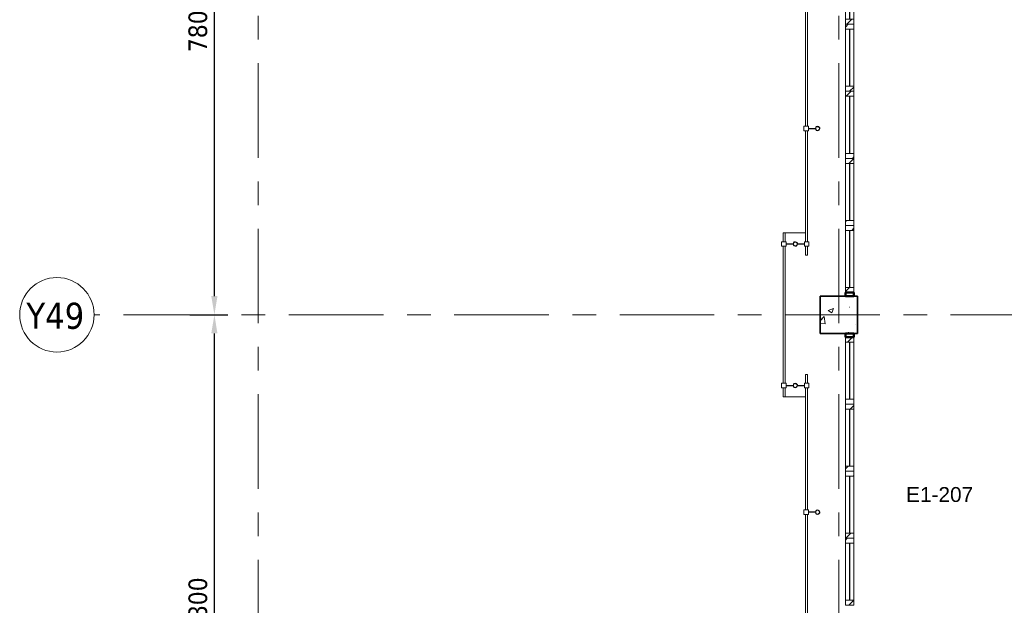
# Model space of a CAD drawing. Extents: x -3204 to 54657, y -2294 to 61632.
# Tile 3 of 65: x -3204 to 10023, y 11700 to 19561. Entities that reach past the tile are written whole.
import ezdxf

# ---------------------------------------------------------------- set-up
doc = ezdxf.new("R2010")
doc.units = 0
doc.header["$LTSCALE"] = 100
doc.linetypes.add('stramien', pattern=[22.225, 12.7, -3.175, 3.175, -3.175])
for name, color, linetype, lineweight in [('00---0--FM-RUIMTENR', 7, 'Continuous', 18), ('BA20----_WANDEN', 14, 'Continuous', 50), ('BL$7A---_STRAMIEN', 7, 'Continuous', 18), ('BL20----_WANDEN', 7, 'Continuous', 25), ('BL23----_VLOEREN', 11, 'Continuous', 18), ('BL28----_CONSTRUCTIES', 4, 'Continuous', 18), ('BL30----_KOZIJNEN', 14, 'Continuous', 25), ('BL34----_BALUSTRADES', 1, 'Continuous', 18), ('BM$1A---_MAATVOERING', 1, 'Continuous', 18)]:
    doc.layers.add(name, color=color, linetype=linetype, lineweight=lineweight)
doc.styles.add('Arial', font='arial.ttf', dxfattribs={"height": 200})
doc.styles.add('Tahoma', font='tahoma.ttf', dxfattribs={"height": 350})
doc.styles.add('Tahoma_1', font='tahoma.ttf', dxfattribs={"height": 250})
doc.dimstyles.new('00_2_5mm', dxfattribs={"dimscale": 304.8, "dimtxt": 261.005209, "dimasz": 0.82021, "dimexe": 0.590551, "dimexo": 0.0625, "dimgap": 0.295276, "dimtad": 1, "dimdec": 0, "dimzin": 0, "dimdsep": 46, "dimtxsty": 'Tahoma_1', "dimsah": 1, "dimcen": 0.09, "dimdle": 0.590551, "dimazin": 0, "dimtfac": 1, "dimtdec": 4, "dimtix": 1, "dimtmove": 0, "dimatfit": 3, "dimfxl": 1.148294, "dimfxlon": 1, "dimtvp": 1, "dimtolj": 1, "dimtzin": 0, "dimarcsym": 2})

# ---------------------------------------------------------------- blocks, each defined once
blk = doc.blocks.new('32_WN_AMC_h_raam met bovenlicht - 900x2700 bovenlicht 2014-V26-1')
at = {"layer": 'BL30----_KOZIJNEN', "lineweight": 18}
h = blk.add_hatch(dxfattribs=at)
h.set_pattern_fill('FP_41', color=256, style=0, pattern_type=2)
h.set_pattern_definition([(315, (-7144.92, -933.4), (91.9239, 91.9239), [])])
h.paths.add_polyline_path([(-450, -57), (-383, -57), (-383, 57), (-450, 57)], flags=0)
h.paths.add_polyline_path([(383, 57), (383, -57), (450, -57), (450, 57)], flags=0)
for p, q in [((-450, 57), (-450, -57)), ((-383, 57), (-450, 57)), ((383, 57), (-383, 57)), ((-383, -57), (-383, 57)), ((383, 3), (-383, 3)), ((-383, 3), (-383, -3)), ((450, 57), (383, 57)), ((383, 57), (383, -57)), ((383, -3), (383, 3)), ((450, -57), (450, 57)), ((-450, -57), (-383, -57)), ((-383, -3), (383, -3)), ((-383, -57), (383, -57)), ((383, -57), (450, -57))]:
    blk.add_line(p, q, dxfattribs=at)
blk = doc.blocks.new('32_WN_AMC_h_raam met bovenlicht - 900x2700 bovenlicht 2014-V27-1')
at = {"layer": 'BL30----_KOZIJNEN', "lineweight": 18}
h = blk.add_hatch(dxfattribs=at)
h.set_pattern_fill('FP_42', color=256, style=0, pattern_type=2)
h.set_pattern_definition([(315, (-6244.92, -933.4), (91.924, 91.924), [])])
h.paths.add_polyline_path([(-450, -57), (-383, -57), (-383, 57), (-450, 57)], flags=0)
h.paths.add_polyline_path([(383, 57), (383, -57), (450, -57), (450, 57)], flags=0)
for p, q in [((-450, 57), (-450, -57)), ((-383, 57), (-450, 57)), ((383, 57), (-383, 57)), ((-383, -57), (-383, 57)), ((383, 3), (-383, 3)), ((-383, 3), (-383, -3)), ((450, 57), (383, 57)), ((383, 57), (383, -57)), ((383, -3), (383, 3)), ((450, -57), (450, 57)), ((-450, -57), (-383, -57)), ((-383, -3), (383, -3)), ((-383, -57), (383, -57)), ((383, -57), (450, -57))]:
    blk.add_line(p, q, dxfattribs=at)
blk = doc.blocks.new('32_WN_AMC_h_raam met bovenlicht - 900x2700 bovenlicht 2014-V28-1')
at = {"layer": 'BL30----_KOZIJNEN', "lineweight": 18}
h = blk.add_hatch(dxfattribs=at)
h.set_pattern_fill('FP_43', color=256, style=0, pattern_type=2)
h.set_pattern_definition([(315, (-5344.92, -933.4), (91.924, 91.924), [])])
h.paths.add_polyline_path([(-450, -57), (-383, -57), (-383, 57), (-450, 57)], flags=0)
h.paths.add_polyline_path([(383, 57), (383, -57), (450, -57), (450, 57)], flags=0)
for p, q in [((-450, 57), (-450, -57)), ((-383, 57), (-450, 57)), ((383, 57), (-383, 57)), ((-383, -57), (-383, 57)), ((383, 3), (-383, 3)), ((-383, 3), (-383, -3)), ((450, 57), (383, 57)), ((383, 57), (383, -57)), ((383, -3), (383, 3)), ((450, -57), (450, 57)), ((-450, -57), (-383, -57)), ((-383, -3), (383, -3)), ((-383, -57), (383, -57)), ((383, -57), (450, -57))]:
    blk.add_line(p, q, dxfattribs=at)
blk = doc.blocks.new('32_WN_AMC_h_raam met bovenlicht - 900x2700 bovenlicht 2014-V29-1')
at = {"layer": 'BL30----_KOZIJNEN', "lineweight": 18}
h = blk.add_hatch(dxfattribs=at)
h.set_pattern_fill('FP_44', color=256, style=0, pattern_type=2)
h.set_pattern_definition([(135, (4444.92, 933.4), (-91.924, -91.924), [])])
h.paths.add_polyline_path([(450, -57), (450, 57), (383, 57), (383, -57)], flags=0)
h.paths.add_polyline_path([(-383, -57), (-383, 57), (-450, 57), (-450, -57), (-432, -57)], flags=0)
for p, q in [((-450, 57), (-450, -57)), ((-383, 57), (-450, 57)), ((383, 57), (-383, 57)), ((-383, -57), (-383, 57)), ((383, 3), (-383, 3)), ((-383, 3), (-383, -3)), ((450, 57), (383, 57)), ((383, 57), (383, -57)), ((383, -3), (383, 3)), ((450, -57), (450, 57)), ((-450, -57), (-383, -57)), ((-383, -3), (383, -3)), ((-383, -57), (383, -57)), ((383, -57), (450, -57))]:
    blk.add_line(p, q, dxfattribs=at)
blk = doc.blocks.new('32_WN_AMC_h_raam met bovenlicht - 900x2700 bovenlicht 2014-V30-1')
at = {"layer": 'BL30----_KOZIJNEN', "lineweight": 18}
h = blk.add_hatch(dxfattribs=at)
h.set_pattern_fill('FP_45', color=256, style=0, pattern_type=2)
h.set_pattern_definition([(135, (3544.92, 933.4), (-91.924, -91.924), [])])
h.paths.add_polyline_path([(450, -57), (450, 57), (383, 57), (383, -57)], flags=0)
h.paths.add_polyline_path([(-383, 57), (-450, 57), (-450, -57), (-383, -57)], flags=0)
for p, q in [((-450, 57), (-450, -57)), ((-383, 57), (-450, 57)), ((383, 57), (-383, 57)), ((-383, -57), (-383, 57)), ((383, 3), (-383, 3)), ((-383, 3), (-383, -3)), ((450, 57), (383, 57)), ((383, 57), (383, -57)), ((383, -3), (383, 3)), ((450, -57), (450, 57)), ((-450, -57), (-383, -57)), ((-383, -3), (383, -3)), ((-383, -57), (383, -57)), ((383, -57), (450, -57))]:
    blk.add_line(p, q, dxfattribs=at)
blk = doc.blocks.new('32_WN_AMC_h_raam met bovenlicht - 900x2700 bovenlicht 2014-V31-1')
at = {"layer": 'BL30----_KOZIJNEN', "lineweight": 18}
h = blk.add_hatch(dxfattribs=at)
h.set_pattern_fill('FP_46', color=256, style=0, pattern_type=2)
h.set_pattern_definition([(315, (-2044.92, -933.4), (91.924, 91.924), [])])
h.paths.add_polyline_path([(-450, -57), (-383, -57), (-383, 57), (-450, 57)], flags=0)
h.paths.add_polyline_path([(383, 57), (383, -57), (450, -57), (450, 57), (435, 57)], flags=0)
for p, q in [((-450, 57), (-450, -57)), ((-383, 57), (-450, 57)), ((383, 57), (-383, 57)), ((-383, -57), (-383, 57)), ((383, 3), (-383, 3)), ((-383, 3), (-383, -3)), ((450, 57), (383, 57)), ((383, 57), (383, -57)), ((383, -3), (383, 3)), ((450, -57), (450, 57)), ((-450, -57), (-383, -57)), ((-383, -3), (383, -3)), ((-383, -57), (383, -57)), ((383, -57), (450, -57))]:
    blk.add_line(p, q, dxfattribs=at)
blk = doc.blocks.new('32_WN_AMC_h_raam met bovenlicht - 900x2700 bovenlicht 2014-V32-1')
at = {"layer": 'BL30----_KOZIJNEN', "lineweight": 18}
h = blk.add_hatch(dxfattribs=at)
h.set_pattern_fill('FP_47', color=256, style=0, pattern_type=2)
h.set_pattern_definition([(135, (1144.92, 933.4), (-91.924, -91.924), [])])
h.paths.add_polyline_path([(450, -57), (450, 57), (383, 57), (383, -57)], flags=0)
h.paths.add_polyline_path([(-383, -57), (-383, 57), (-450, 57), (-450, -57)], flags=0)
for p, q in [((-450, 57), (-450, -57)), ((-383, 57), (-450, 57)), ((383, 57), (-383, 57)), ((-383, -57), (-383, 57)), ((383, 3), (-383, 3)), ((-383, 3), (-383, -3)), ((450, 57), (383, 57)), ((383, 57), (383, -57)), ((383, -3), (383, 3)), ((450, -57), (450, 57)), ((-450, -57), (-383, -57)), ((-383, -3), (383, -3)), ((-383, -57), (383, -57)), ((383, -57), (450, -57))]:
    blk.add_line(p, q, dxfattribs=at)
blk = doc.blocks.new('32_WN_AMC_h_raam met bovenlicht - 900x2700 bovenlicht 2014-V33-1')
at = {"layer": 'BL30----_KOZIJNEN', "lineweight": 18}
h = blk.add_hatch(dxfattribs=at)
h.set_pattern_fill('FP_48', color=256, style=0, pattern_type=2)
h.set_pattern_definition([(315, (-244.92, -933.4), (91.924, 91.924), [])])
h.paths.add_polyline_path([(-450, 57), (-450, -57), (-383, -57), (-383, 57)], flags=0)
h.paths.add_polyline_path([(383, -57), (450, -57), (450, 57), (383, 57)], flags=0)
for p, q in [((-450, 57), (-450, -57)), ((-383, 57), (-450, 57)), ((383, 57), (-383, 57)), ((-383, -57), (-383, 57)), ((383, 3), (-383, 3)), ((-383, 3), (-383, -3)), ((450, 57), (383, 57)), ((383, 57), (383, -57)), ((383, -3), (383, 3)), ((450, -57), (450, 57)), ((-450, -57), (-383, -57)), ((-383, -3), (383, -3)), ((-383, -57), (383, -57)), ((383, -57), (450, -57))]:
    blk.add_line(p, q, dxfattribs=at)
blk = doc.blocks.new('32_WN_AMC_h_raam met bovenlicht - 900x2700 bovenlicht 2014-V34-1')
at = {"layer": 'BL30----_KOZIJNEN', "lineweight": 18}
h = blk.add_hatch(dxfattribs=at)
h.set_pattern_fill('FP_49', color=256, style=0, pattern_type=2)
h.set_pattern_definition([(135, (-655.08, 933.4), (-91.924, -91.924), [])])
h.paths.add_polyline_path([(450, -57), (450, 57), (383, 57), (383, -57)], flags=0)
h.paths.add_polyline_path([(-383, -57), (-383, 57), (-450, 57), (-450, -57)], flags=0)
for p, q in [((-450, 57), (-450, -57)), ((-383, 57), (-450, 57)), ((383, 57), (-383, 57)), ((-383, -57), (-383, 57)), ((383, 3), (-383, 3)), ((-383, 3), (-383, -3)), ((450, 57), (383, 57)), ((383, 57), (383, -57)), ((383, -3), (383, 3)), ((450, -57), (450, 57)), ((-450, -57), (-383, -57)), ((-383, -3), (383, -3)), ((-383, -57), (383, -57)), ((383, -57), (450, -57))]:
    blk.add_line(p, q, dxfattribs=at)
blk = doc.blocks.new('Railing - AL_34_baluster_ rond met afstandhouders_enkel-1333979-1')
at = {"layer": 'BL34----_BALUSTRADES'}
for p, q in [((124, 2), (30, 2)), ((124, 30), (184, 30)), ((124, 30), (124, -30)), ((124, -3), (124, 2)), ((184, -30), (184, 30)), ((30, -3), (124, -3)), ((184, -30), (124, -30))]:
    blk.add_line(p, q, dxfattribs=at)
for radius, start, end in [(30, 95.3262, 269.4505), (26, 0, 180), (25, 0, 180), (30, 269.4505, 95.3262), (26, 180, 360), (25, 180, 0)]:
    blk.add_arc((0, 0), radius, start, end, dxfattribs=at)
blk = doc.blocks.new('Railing - Railing-1334031-1')
at = {"layer": 'BL34----_BALUSTRADES'}
for p, q in [((-1528, 9795), (-1498, 9795)), ((-1528, 9795), (-1528, 9675)), ((-1498, 9795), (-1498, 9675)), ((-1528, 9615), (-1528, 8125)), ((-1498, 9615), (-1498, 8125)), ((-1528, 8065), (-1528, 5325)), ((-1498, 8065), (-1498, 5325)), ((-1528, 5265), (-1528, 3775)), ((-1498, 5265), (-1498, 3775)), ((-1528, 3715), (-1528, 3595)), ((-1498, 3715), (-1498, 3595)), ((-1498, 3595), (-1528, 3595))]:
    blk.add_line(p, q, dxfattribs=at)
at = {"extrusion": (0, 0, -1), "zscale": -1}
for p in [(1363, 8095), (1363, 5295)]:
    blk.add_blockref('Railing - AL_34_baluster_ rond met afstandhouders_enkel-1333979-1', p, dxfattribs=at)
blk = doc.blocks.new('Railing - AL_34_baluster_ rond met afstandhouders-1333981-1')
at = {"layer": 'BL34----_BALUSTRADES'}
for p, q in [((-184, 30), (-124, 30)), ((-184, -30), (-184, 30)), ((-124, 30), (-124, -30)), ((-124, 2), (-124, -3)), ((-30, 2), (-124, 2)), ((124, 2), (30, 2)), ((124, 30), (184, 30)), ((124, 30), (124, -30)), ((124, -3), (124, 2)), ((184, -30), (184, 30)), ((-124, -30), (-184, -30)), ((-124, -3), (-30, -3)), ((30, -3), (124, -3)), ((184, -30), (124, -30))]:
    blk.add_line(p, q, dxfattribs=at)
for radius, start, end in [(30, 95.3262, 269.4505), (26, 0, 180), (25, 0, 180), (30, 269.4505, 95.3262), (26, 180, 360), (25, 180, 0)]:
    blk.add_arc((0, 0), radius, start, end, dxfattribs=at)
blk = doc.blocks.new('Railing - Railing-1334036-1')
at = {"layer": 'BL34----_BALUSTRADES'}
for p, q in [((-1828, 3895), (-1798, 3895)), ((-1828, 3895), (-1828, 3775)), ((-1798, 3895), (-1798, 3775)), ((-1828, 3715), (-1828, 1875)), ((-1798, 3715), (-1798, 1875)), ((-1828, 1815), (-1828, 1695)), ((-1798, 1815), (-1798, 1695)), ((-1798, 1695), (-1828, 1695))]:
    blk.add_line(p, q, dxfattribs=at)
at = {"extrusion": (0, 0, -1), "zscale": -1}
for p in [(1663, 3745), (1663, 1845)]:
    blk.add_blockref('Railing - AL_34_baluster_ rond met afstandhouders-1333981-1', p, dxfattribs=at)
blk = doc.blocks.new('Railing - Railing-1334048-1')
at = {"layer": 'BL34----_BALUSTRADES'}
for p, q in [((-1528, 1995), (-1498, 1995)), ((-1528, 1995), (-1528, 1875)), ((-1498, 1995), (-1498, 1875)), ((-1528, 1815), (-1528, 175)), ((-1498, 1815), (-1498, 175)), ((-1528, 115), (-1528, -1525)), ((-1498, 115), (-1498, -1525)), ((-1528, -1585), (-1528, -1705)), ((-1498, -1585), (-1498, -1705)), ((-1498, -1705), (-1528, -1705))]:
    blk.add_line(p, q, dxfattribs=at)
at = {"rotation": 180}
blk.add_blockref('Railing - AL_34_baluster_ rond met afstandhouders_enkel-1333979-1', (-1363, 145), dxfattribs=at)
blk = doc.blocks.new('Grid - 5mm-26474-1')
at = {"layer": 'BL$7A---_STRAMIEN'}
blk.add_circle((0, 0), 5, dxfattribs=at)
blk = doc.blocks.new('*D418')
at = {"layer": 'BM$1A---_MAATVOERING', "color": 0, "lineweight": -2, "transparency": 16777216}
for p, q in [((-919, 15600), (-408, 15600)), ((-588, 8050), (-588, 15350)), ((-919, 7800), (-408, 7800))]:
    blk.add_line(p, q, dxfattribs=at)
at = {"layer": 'BM$1A---_MAATVOERING', "color": 0, "transparency": 16777216}
for points in [[(-630, 15350), (-547, 15350), (-588, 15600)], [(-630, 8050), (-547, 8050), (-588, 7800)]]:
    blk.add_solid(points, dxfattribs=at)
at = {"layer": 'Defpoints', "color": 0, "transparency": 16777216}
for p in [(-938, 15600), (-588, 15600), (-938, 7800)]:
    blk.add_point(p, dxfattribs=at)
at = {"layer": 'BM$1A---_MAATVOERING', "color": 0, "transparency": 16777216, "insert": (-809, 11700), "char_height": 250, "width": 894.88, "attachment_point": 5, "rotation": 90, "style": 'Tahoma_1'}
blk.add_mtext('\\A1;7800', dxfattribs=at)
blk = doc.blocks.new('*D419')
at = {"layer": 'BM$1A---_MAATVOERING', "color": 0, "lineweight": -2, "transparency": 16777216}
for p, q in [((-919, 23400), (-408, 23400)), ((-588, 15850), (-588, 23150)), ((-919, 15600), (-408, 15600))]:
    blk.add_line(p, q, dxfattribs=at)
at = {"layer": 'BM$1A---_MAATVOERING', "color": 0, "transparency": 16777216}
for points in [[(-630, 23150), (-547, 23150), (-588, 23400)], [(-630, 15850), (-547, 15850), (-588, 15600)]]:
    blk.add_solid(points, dxfattribs=at)
at = {"layer": 'Defpoints', "color": 0, "transparency": 16777216}
for p in [(-938, 23400), (-588, 23400), (-938, 15600)]:
    blk.add_point(p, dxfattribs=at)
at = {"layer": 'BM$1A---_MAATVOERING', "color": 0, "transparency": 16777216, "insert": (-809, 19500), "char_height": 250, "width": 894.88, "attachment_point": 5, "rotation": 90, "style": 'Tahoma_1'}
blk.add_mtext('\\A1;7800', dxfattribs=at)

msp = doc.modelspace()

# ---------------------------------------------------------------- hatches: boundary and pattern name
at = {"layer": 'BA20----_WANDEN', "lineweight": 18}
h = msp.add_hatch(dxfattribs=at)
h.set_pattern_fill('FP_24', color=256, style=0, pattern_type=2)
h.set_pattern_definition([(45, (8878.4, 12805.1), (-353.553, 353.553), [])])
h.paths.add_polyline_path([(8002, 15850), (8002, 15900), (7888, 15900), (7888, 15850)], flags=0)
h.paths.add_polyline_path([(7888, 23100), (8002, 23100), (8002, 23150), (7888, 23150)], flags=0)
at = {"layer": 'BL28----_CONSTRUCTIES'}
h = msp.add_hatch(dxfattribs=at)
h.set_pattern_fill('FP_1', color=256, style=0, pattern_type=2)
h.set_pattern_definition([(50, (8878.4, 12805.1), (728.74, -63.76), [76.2, -838.2]), (355, (8878.4, 12805.1), (-140.97, 764.23), [60.96, -670.56]), (100.45, (8939.1, 12799.8), (587.77, 700.47), [64.76, -712.36]), (46.184, (8878.4, 13008.3), (1084.32, -168.17), [114.3, -1257.3]), (96.636, (8968.8, 12994.3), (949.6, 989.7), [97.14, -1068.54]), (351.184, (8878.4, 13008.3), (949.62, 989.7), [91.44, -1005.84]), (21, (8980, 12957.5), (606.46, -409.06), [76.2, -838.2]), (326, (8980, 12957.5), (247.2, 736.75), [60.96, -670.56]), (71.45, (9030.54, 12923.4), (853.67, 327.69), [64.76, -712.36]), (37.5, (8878.4, 12805.08), (12.355, 338.22), [3.353, -659.08, 3.353, -677.367, -673.1]), (37.5, (8878.4, 12805.08), (12.355, 338.22), [-1343.15, 3.35, -669.75]), (7.5, (8878.4, 12805.08), (267.28, 400.722), [3.353, -384.76, 3.353, -643.84, -256.54]), (7.5, (8878.4, 12805.08), (267.28, 400.722), [-1035.304, 3.35, -253.19]), (327.5, (8651.83, 12805.08), (542.363, -22.915), [3.353, -250.647, 3.353, -789.127, -1051.56]), (327.5, (8651.83, 12805.08), (542.363, -22.915), [-1046.48, 3.35, -1048.21]), (317.5, (8550.24, 12805.1), (592.52, 101.71), [3.35, -326.85, 3.35, -522.935, -746.76]), (317.5, (8550.24, 12805.1), (592.52, 101.71), [-856.49, 3.35, -743.41])])
h.paths.add_polyline_path([(8050, 15350), (8050, 15850), (7550, 15850), (7550, 15350)], flags=0)

# ---------------------------------------------------------------- linework, layer by layer
at = {"layer": 'BL$7A---_STRAMIEN', "linetype": 'stramien'}
for p, q in [((0, -2294.5), (0, 60632.3)), ((0, -2294.5), (0, 60632.3)), ((7800, -2294.5), (7800, 60632.3)), ((52800, 15600), (-2203.7, 15600))]:
    msp.add_line(p, q, dxfattribs=at)
at = {"layer": 'BL20----_WANDEN', "lineweight": 50}
for p, q in [((8002, 15900), (7888, 15900)), ((7888, 15900), (7888, 15850)), ((8002, 15850), (8002, 15900)), ((7888, 15850), (8002, 15850)), ((8002, 15350), (7888, 15350)), ((7888, 15350), (7888, 15300)), ((8002, 15300), (8002, 15350)), ((7888, 15300), (8002, 15300))]:
    msp.add_line(p, q, dxfattribs=at)
at = {"layer": 'BL23----_VLOEREN'}
for p, q in [((7350, 16700), (7080, 16700)), ((7080, 14500), (7350, 14500))]:
    msp.add_line(p, q, dxfattribs=at)
at = {"layer": 'BL28----_CONSTRUCTIES', "lineweight": 35}
for p, q in [((8050, 15850), (7550, 15850)), ((7550, 15850), (7550, 15350)), ((8050, 15350), (8050, 15850)), ((7550, 15350), (8050, 15350))]:
    msp.add_line(p, q, dxfattribs=at)

# ---------------------------------------------------------------- block references
at = {"layer": 'BL$7A---_STRAMIEN', "xscale": 99.99999999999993, "yscale": 99.99999999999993, "zscale": 99.99999999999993, "rotation": 89.99999999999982}
msp.add_blockref('Grid - 5mm-26474-1', (-2703.7, 15600), dxfattribs=at)
at = {"layer": 'BL30----_KOZIJNEN'}
for name, p, rotation in [('32_WN_AMC_h_raam met bovenlicht - 900x2700 bovenlicht 2014-V26-1', (7945, 19950), 89.99999999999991), ('32_WN_AMC_h_raam met bovenlicht - 900x2700 bovenlicht 2014-V27-1', (7945, 19050), 89.99999999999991), ('32_WN_AMC_h_raam met bovenlicht - 900x2700 bovenlicht 2014-V28-1', (7945, 18150), 89.99999999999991), ('32_WN_AMC_h_raam met bovenlicht - 900x2700 bovenlicht 2014-V29-1', (7945, 17250), 269.9999999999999), ('32_WN_AMC_h_raam met bovenlicht - 900x2700 bovenlicht 2014-V30-1', (7945, 16350), 269.9999999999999), ('32_WN_AMC_h_raam met bovenlicht - 900x2700 bovenlicht 2014-V31-1', (7945, 14850), 89.99999999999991), ('32_WN_AMC_h_raam met bovenlicht - 900x2700 bovenlicht 2014-V32-1', (7945, 13950), 269.9999999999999), ('32_WN_AMC_h_raam met bovenlicht - 900x2700 bovenlicht 2014-V33-1', (7945, 13050), 89.99999999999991), ('32_WN_AMC_h_raam met bovenlicht - 900x2700 bovenlicht 2014-V34-1', (7945, 12150), 269.9999999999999)]:
    msp.add_blockref(name, p, dxfattribs=dict(at, rotation=rotation))
at = {"layer": 'BL34----_BALUSTRADES'}
for name in ['Railing - Railing-1334031-1', 'Railing - Railing-1334036-1', 'Railing - Railing-1334048-1']:
    msp.add_blockref(name, (8878.4, 12805.1), dxfattribs=at)

# ---------------------------------------------------------------- texts
at = {"layer": '00---0--FM-RUIMTENR', "insert": (8704.1, 13287.4), "char_height": 200, "width": 1114.346, "attachment_point": 1, "style": 'Arial'}
msp.add_mtext('E1-207', dxfattribs=at)
at = {"layer": 'BL$7A---_STRAMIEN', "insert": (-3113.8, 15761.6), "char_height": 350, "width": 954.008, "attachment_point": 1, "style": 'Tahoma'}
msp.add_mtext('Y49', dxfattribs=at)

# ---------------------------------------------------------------- dimensions: what is measured, and where the dimension line sits
at = {"layer": 'BM$1A---_MAATVOERING'}
for base, p1, p2, picture, middle in [((-588.5, 23400), (-938.5, 15600), (-938.5, 23400), '*D419', (-809.2, 19500)), ((-588.5, 15600), (-938.5, 7800), (-938.5, 15600), '*D418', (-809.2, 11700))]:
    dim = msp.add_linear_dim(base=base, p1=p1, p2=p2, angle=90, dimstyle='00_2_5mm', override={"dimpost": '<>', "dimfxl": 7800}, dxfattribs=at)
    dim.commit()
    dim.dimension.update_dxf_attribs({"geometry": picture, "text_midpoint": middle})

doc.saveas('drawing.dxf')
